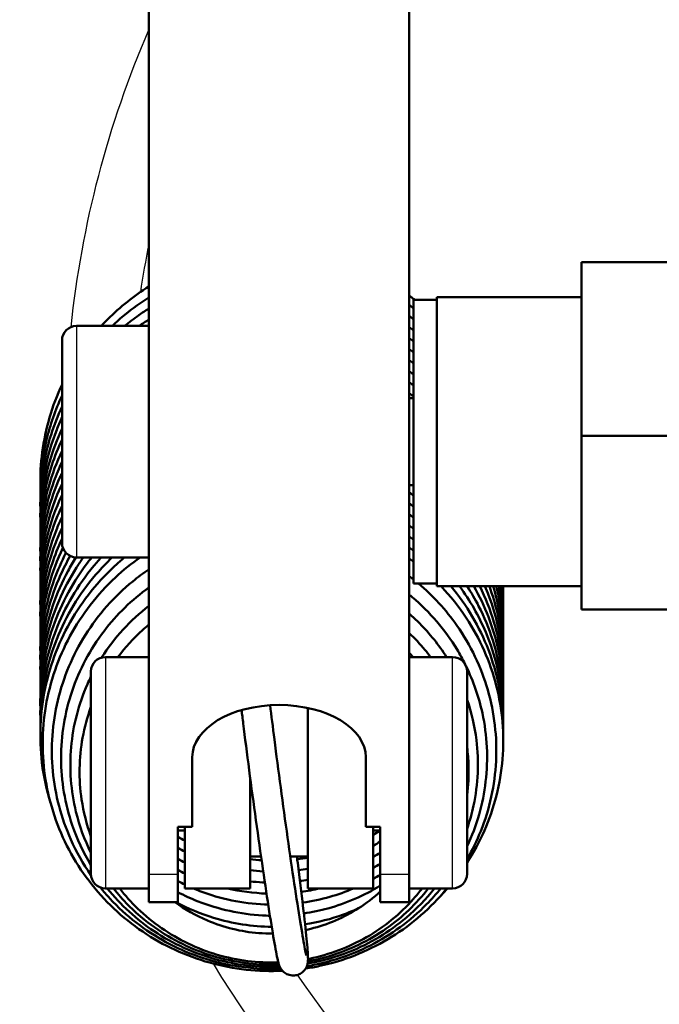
# Model space of a CAD drawing. Header units: millimetres. Extents: x 155 to 950, y -844 to 1327.
# Tile 48 of 56: x 252 to 274, y 1056 to 1090. Entities that reach past the tile are written whole.
import ezdxf

# ---------------------------------------------------------------- set-up
doc = ezdxf.new("R2010")
doc.units = ezdxf.units.MM
doc.header["$LTSCALE"] = 0.75
doc.layers.add('Visible', color=7, linetype='Continuous', lineweight=50)
doc.layers.add('Visible Narrow', color=7, linetype='Continuous', lineweight=25)

msp = doc.modelspace()

# ---------------------------------------------------------------- linework, layer by layer
at = {"layer": 'Visible', "extrusion": (-1.22465e-16, -1, 2.96658e-13)}
for p, q in [((256.113, 1094.001, 306.185), (256.113, 1060.592, 261.918)), ((265.113, 1060.592, 261.918), (265.113, 1094.001, 306.185)), ((271.063, 1081.739, 273.755), (279.063, 1081.739, 273.755)), ((266.063, 1080.439, 273.755), (265.263, 1080.439, 273.755)), ((271.063, 1080.539, 273.755), (266.063, 1080.539, 273.755)), ((253.613, 1079.539, 273.755), (256.113, 1079.539, 273.755)), ((265.113, 1077.039, 273.755), (265.263, 1077.039, 273.755)), ((271.063, 1075.739, 279.951), (279.063, 1075.739, 279.951)), ((265.113, 1074.039, 273.755), (265.263, 1074.039, 273.755)), ((253.613, 1071.539, 273.755), (256.113, 1071.539, 273.755)), ((266.063, 1070.639, 273.755), (265.263, 1070.639, 273.755)), ((271.063, 1070.539, 273.755), (266.063, 1070.539, 273.755)), ((279.063, 1069.739, 273.755), (271.063, 1069.739, 273.755)), ((256.113, 1068.093, 258.589), (254.613, 1068.093, 258.589)), ((265.113, 1068.093, 258.589), (266.613, 1068.093, 258.589)), ((257.613, 1064.628, 267.266), (257.613, 1062.219, 264.073)), ((263.613, 1062.219, 264.073), (263.613, 1064.628, 267.266)), ((257.113, 1062.219, 264.073), (257.113, 1060.592, 261.918)), ((257.613, 1062.219, 264.073), (257.113, 1062.219, 264.073)), ((257.363, 1062.093, 258.589), (257.113, 1062.093, 258.589)), ((264.113, 1062.219, 264.073), (263.613, 1062.219, 264.073)), ((264.113, 1062.093, 258.589), (263.863, 1062.093, 258.589)), ((264.113, 1060.592, 261.918), (264.113, 1062.219, 264.073)), ((259.992, 1061.193, 258.589), (259.613, 1061.193, 258.589)), ((261.613, 1061.193, 258.589), (261.002, 1061.193, 258.589)), ((256.113, 1060.093, 258.589), (254.613, 1060.093, 258.589)), ((259.613, 1060.093, 258.589), (257.363, 1060.093, 258.589)), ((263.863, 1060.093, 258.589), (261.613, 1060.093, 258.589)), ((265.113, 1060.093, 258.589), (266.613, 1060.093, 258.589)), ((257.113, 1059.623, 259.027), (256.113, 1059.623, 259.027)), ((265.113, 1059.623, 259.027), (264.113, 1059.623, 259.027))]:
    msp.add_line(p, q, dxfattribs=at)
at = {"layer": 'Visible', "extrusion": (-3.63302e-29, -2.96658e-13, -1)}
for centre, radius, start, end in [((-288.563, 1075.8, 748.545), 126, 300.39761, 79.72361), ((-253.613, 1079.039, -273.755), 0.5, 0, 90), ((-253.613, 1072.039, -273.755), 0.5, 270, 0), ((-254.613, 1067.593, -258.589), 0.5, 0, 90), ((-266.613, 1067.593, -258.589), 0.5, 90, 180), ((-254.613, 1060.593, -258.589), 0.5, 270, 0), ((-266.613, 1060.593, -258.589), 0.5, 180, 270)]:
    msp.add_arc(centre, radius, start, end, dxfattribs=at)
at = {"layer": 'Visible', "extrusion": (-1, 1.22465e-16, 0)}
for centre, radius, start, end in [((-1075.539, 273.755, -271.063), 6.2, 91.8486, 180), ((-1075.539, 273.755, -253.113), 3.5, 0, 180), ((-1075.939, 273.755, -271.063), 6.2, 0, 88.1514), ((-1064.093, 258.589, -254.113), 3.5, 0, 180), ((-1064.423, 259.027, -256.113), 4.8, 0, 37.0421), ((-1064.423, 259.027, -264.113), 4.8, 0, 37.0421)]:
    msp.add_arc(centre, radius, start, end, dxfattribs=at)
at = {"layer": 'Visible', "extrusion": (1, -1.22465e-16, 0)}
for centre, radius, start in [((1075.539, 273.755, 265.263), 4.9, 0), ((1075.539, 273.755, 266.063), 5, 0), ((1064.093, 258.589, 267.113), 3.5, 0), ((1064.093, 258.589, 261.613), 4, 55.9622), ((1064.093, 258.589, 259.613), 4, 92.1881), ((1064.093, 258.589, 257.363), 4, 117.945), ((1064.093, 258.589, 263.863), 4, 117.945), ((1064.423, 259.027, 257.113), 4.8, 142.9579), ((1064.423, 259.027, 265.113), 4.8, 142.9579)]:
    msp.add_arc(centre, radius, start, 180, dxfattribs=at)
at = {"layer": 'Visible', "extrusion": (-9.77505e-17, -0.798193, 0.602401)}
msp.add_arc((260.613, 854.663, -688.778), 3, 0, 180, dxfattribs=at)
at = {"layer": 'Visible'}
for points, knots in [([(254.472, 1079.539, 190.795), (254.545, 1079.618, 190.802), (254.62, 1079.696, 190.809), (255.121, 1080.198, 190.851), (255.6, 1080.579, 190.881), (256.113, 1080.902, 190.902)], [119.5105451, 119.5105451, 119.5105451, 119.5105451, 119.5428301, 119.5428301, 119.7238086, 119.7238086, 119.7238086, 119.7238086]), ([(254.848, 1079.539, 193.172), (254.994, 1079.678, 193.183), (255.145, 1079.811, 193.194), (255.558, 1080.149, 193.22), (255.829, 1080.343, 193.234), (256.113, 1080.521, 193.246)], [114.5554775, 114.5554775, 114.5554775, 114.5554775, 114.6158326, 114.6158326, 114.7155844, 114.7155844, 114.7155844, 114.7155844]), ([(265.113, 1080.586, 190.482), (265.142, 1080.565, 190.477), (265.17, 1080.544, 190.473), (265.235, 1080.495, 190.463), (265.271, 1080.467, 190.457), (265.307, 1080.439, 190.452)], [0.507785, 0.507785, 0.507785, 0.507785, 0.51859662, 0.51859662, 0.53235692, 0.53235692, 0.53235692, 0.53235692]), ([(255.278, 1079.539, 195.547), (255.436, 1079.669, 195.557), (255.6, 1079.794, 195.566), (255.88, 1079.991, 195.58), (255.995, 1080.067, 195.586), (256.113, 1080.141, 195.59)], [109.6051416, 109.6051416, 109.6051416, 109.6051416, 109.6665235, 109.6665235, 109.7080081, 109.7080081, 109.7080081, 109.7080081]), ([(252.366, 1073.958, 190.24), (252.356, 1074.367, 190.282), (252.378, 1074.777, 190.325), (252.536, 1075.982, 190.449), (252.769, 1076.778, 190.532), (253.113, 1077.513, 190.606)], [118.8993615, 118.8993615, 118.8993615, 118.8993615, 119.0219139, 119.0219139, 119.2659824, 119.2659824, 119.2659824, 119.2659824]), ([(252.366, 1073.579, 192.584), (252.35, 1074.257, 192.654), (252.422, 1074.941, 192.725), (252.702, 1076.122, 192.847), (252.883, 1076.638, 192.9), (253.113, 1077.131, 192.949)], [113.8912499, 113.8912499, 113.8912499, 113.8912499, 114.0948689, 114.0948689, 114.2574687, 114.2574687, 114.2574687, 114.2574687]), ([(252.365, 1073.193, 194.928), (252.365, 1073.2, 194.929), (252.365, 1073.207, 194.93), (252.346, 1074.077, 195.02), (252.472, 1074.954, 195.11), (252.837, 1076.109, 195.229), (252.965, 1076.434, 195.262), (253.113, 1076.75, 195.294)], [108.8829915, 108.8829915, 108.8829915, 108.8829915, 108.8850525, 108.8850525, 109.1455025, 109.1455025, 109.2499333, 109.2499333, 109.2499333, 109.2499333]), ([(252.366, 1072.81, 197.272), (252.361, 1073.012, 197.293), (252.363, 1073.214, 197.314), (252.419, 1074.277, 197.424), (252.609, 1075.144, 197.514), (252.986, 1076.089, 197.61), (253.047, 1076.23, 197.624), (253.113, 1076.37, 197.638)], [103.8750489, 103.8750489, 103.8750489, 103.8750489, 103.9357097, 103.9357097, 104.1961715, 104.1961715, 104.2424194, 104.2424194, 104.2424194, 104.2424194]), ([(252.366, 1072.432, 199.617), (252.357, 1072.828, 199.658), (252.376, 1073.224, 199.699), (252.528, 1074.431, 199.823), (252.763, 1075.242, 199.908), (253.113, 1075.989, 199.983)], [98.8677956, 98.8677956, 98.8677956, 98.8677956, 98.9863337, 98.9863337, 99.2346543, 99.2346543, 99.2346543, 99.2346543]), ([(252.366, 1072.055, 201.961), (252.352, 1072.643, 202.022), (252.404, 1073.234, 202.083), (252.643, 1074.425, 202.206), (252.844, 1075.033, 202.269), (253.113, 1075.607, 202.327)], [93.8605867, 93.8605867, 93.8605867, 93.8605867, 94.0368994, 94.0368994, 94.2268513, 94.2268513, 94.2268513, 94.2268513]), ([(252.365, 1071.673, 204.305), (252.347, 1072.452, 204.386), (252.446, 1073.242, 204.468), (252.772, 1074.413, 204.588), (252.926, 1074.827, 204.631), (253.113, 1075.226, 204.671)], [88.8527843, 88.8527843, 88.8527843, 88.8527843, 89.0874928, 89.0874928, 89.2192445, 89.2192445, 89.2192445, 89.2192445]), ([(252.366, 1071.287, 206.649), (252.363, 1071.397, 206.661), (252.362, 1071.508, 206.672), (252.379, 1072.481, 206.773), (252.539, 1073.353, 206.863), (252.915, 1074.396, 206.97), (253.008, 1074.623, 206.993), (253.113, 1074.845, 207.015)], [83.8444399, 83.8444399, 83.8444399, 83.8444399, 83.8776985, 83.8776985, 84.1381546, 84.1381546, 84.2117477, 84.2117477, 84.2117477, 84.2117477]), ([(252.366, 1070.907, 208.994), (252.358, 1071.212, 209.025), (252.368, 1071.517, 209.057), (252.474, 1072.679, 209.177), (252.698, 1073.537, 209.267), (253.07, 1074.373, 209.35), (253.091, 1074.419, 209.355), (253.113, 1074.466, 209.36)], [78.8369456, 78.8369456, 78.8369456, 78.8369456, 78.9283464, 78.9283464, 79.1888159, 79.1888159, 79.2041374, 79.2041374, 79.2041374, 79.2041374]), ([(252.366, 1070.53, 211.338), (252.354, 1071.028, 211.39), (252.389, 1071.527, 211.441), (252.588, 1072.726, 211.565), (252.806, 1073.428, 211.638), (253.113, 1074.084, 211.704)], [73.8297939, 73.8297939, 73.8297939, 73.8297939, 73.9789318, 73.9789318, 74.1962796, 74.1962796, 74.1962796, 74.1962796]), ([(252.366, 1070.151, 213.683), (252.35, 1070.84, 213.754), (252.424, 1071.536, 213.826), (252.71, 1072.717, 213.948), (252.888, 1073.221, 214), (253.113, 1073.702, 214.048)], [68.8223528, 68.8223528, 68.8223528, 68.8223528, 69.0295002, 69.0295002, 69.1885819, 69.1885819, 69.1885819, 69.1885819]), ([(252.365, 1069.764, 216.026), (252.365, 1069.783, 216.028), (252.365, 1069.802, 216.03), (252.349, 1070.684, 216.121), (252.479, 1071.561, 216.212), (252.846, 1072.702, 216.33), (252.97, 1073.016, 216.362), (253.113, 1073.321, 216.392)], [63.8140521, 63.8140521, 63.8140521, 63.8140521, 63.8196884, 63.8196884, 64.0801396, 64.0801396, 64.1810534, 64.1810534, 64.1810534, 64.1810534]), ([(252.366, 1069.382, 218.37), (252.36, 1069.596, 218.393), (252.364, 1069.81, 218.415), (252.424, 1070.884, 218.526), (252.618, 1071.75, 218.616), (252.995, 1072.682, 218.711), (253.052, 1072.813, 218.724), (253.113, 1072.942, 218.737)], [58.8061703, 58.8061703, 58.8061703, 58.8061703, 58.8703458, 58.8703458, 59.1308086, 59.1308086, 59.1735331, 59.1735331, 59.1735331, 59.1735331]), ([(252.366, 1069.005, 220.715), (252.356, 1069.412, 220.757), (252.377, 1069.82, 220.799), (252.535, 1071.026, 220.924), (252.768, 1071.824, 221.007), (253.113, 1072.561, 221.081)], [53.7989377, 53.7989377, 53.7989377, 53.7989377, 53.9209663, 53.9209663, 54.1657504, 54.1657504, 54.1657504, 54.1657504]), ([(252.366, 1068.627, 223.06), (252.352, 1069.226, 223.122), (252.406, 1069.829, 223.184), (252.651, 1071.019, 223.307), (252.849, 1071.615, 223.369), (253.113, 1072.179, 223.425)], [48.7917114, 48.7917114, 48.7917114, 48.7917114, 48.9715311, 48.9715311, 49.1579588, 49.1579588, 49.1579588, 49.1579588]), ([(252.365, 1068.244, 225.404), (252.347, 1069.036, 225.486), (252.449, 1069.838, 225.568), (252.787, 1071.031, 225.691), (252.948, 1071.456, 225.735), (253.144, 1071.864, 225.776)], [43.7838513, 43.7838513, 43.7838513, 43.7838513, 44.0221295, 44.0221295, 44.1576917, 44.1576917, 44.1576917, 44.1576917]), ([(252.366, 1067.479, 230.092), (252.358, 1067.796, 230.125), (252.369, 1068.112, 230.157), (252.481, 1069.285, 230.279), (252.709, 1070.142, 230.368), (253.164, 1071.154, 230.47), (253.276, 1071.373, 230.491), (253.397, 1071.587, 230.512)], [33.7680828, 33.7680828, 33.7680828, 33.7680828, 33.8629822, 33.8629822, 34.1234525, 34.1234525, 34.1971966, 34.1971966, 34.1971966, 34.1971966]), ([(252.366, 1067.858, 227.747), (252.363, 1067.981, 227.76), (252.362, 1068.103, 227.773), (252.384, 1069.088, 227.875), (252.548, 1069.96, 227.965), (252.959, 1071.086, 228.081), (253.095, 1071.395, 228.112), (253.249, 1071.695, 228.141)], [38.7755379, 38.7755379, 38.7755379, 38.7755379, 38.812337, 38.812337, 39.0727926, 39.0727926, 39.1737605, 39.1737605, 39.1737605, 39.1737605]), ([(252.716, 1063.048, 243.935), (252.577, 1063.5, 243.982), (252.477, 1063.965, 244.03), (252.317, 1065.289, 244.167), (252.355, 1066.175, 244.259), (252.711, 1067.865, 244.433), (253.033, 1068.692, 244.519), (253.915, 1070.181, 244.662), (254.487, 1070.862, 244.722), (255.188, 1071.465, 244.77), (255.232, 1071.502, 244.773), (255.276, 1071.539, 244.776)], [3.5040034, 3.5040034, 3.5040034, 3.5040034, 3.6457251, 3.6457251, 3.9061574, 3.9061574, 4.1666364, 4.1666364, 4.4271023, 4.4271023, 4.4443728, 4.4443728, 4.4443728, 4.4443728]), ([(252.366, 1066.722, 234.781), (252.35, 1067.423, 234.853), (252.427, 1068.131, 234.927), (252.801, 1069.649, 235.083), (253.152, 1070.464, 235.167), (253.693, 1071.31, 235.247), (253.771, 1071.425, 235.257), (253.852, 1071.539, 235.268)], [23.7534522, 23.7534522, 23.7534522, 23.7534522, 23.9641342, 23.9641342, 24.2246114, 24.2246114, 24.2664094, 24.2664094, 24.2664094, 24.2664094]), ([(252.365, 1066.336, 237.125), (252.365, 1066.367, 237.128), (252.364, 1066.397, 237.131), (252.353, 1067.291, 237.223), (252.486, 1068.168, 237.314), (253.022, 1069.811, 237.483), (253.432, 1070.599, 237.561), (254.013, 1071.375, 237.632), (254.077, 1071.458, 237.64), (254.142, 1071.539, 237.647)], [18.7451177, 18.7451177, 18.7451177, 18.7451177, 18.7543226, 18.7543226, 19.014775, 19.014775, 19.2752421, 19.2752421, 19.3065467, 19.3065467, 19.3065467, 19.3065467]), ([(252.366, 1067.102, 232.437), (252.354, 1067.611, 232.489), (252.391, 1068.122, 232.542), (252.621, 1069.473, 232.681), (252.91, 1070.311, 232.769), (253.408, 1071.23, 232.859), (253.499, 1071.386, 232.874), (253.596, 1071.539, 232.888)], [28.7609314, 28.7609314, 28.7609314, 28.7609314, 28.913564, 28.913564, 29.1740425, 29.1740425, 29.2282472, 29.2282472, 29.2282472, 29.2282472]), ([(252.366, 1065.577, 241.813), (252.356, 1065.996, 241.857), (252.379, 1066.415, 241.9), (252.55, 1067.683, 242.031), (252.811, 1068.531, 242.12), (253.581, 1070.08, 242.273), (254.101, 1070.8, 242.339), (254.758, 1071.454, 242.394), (254.802, 1071.497, 242.398), (254.846, 1071.539, 242.401)], [8.7300797, 8.7300797, 8.7300797, 8.7300797, 8.8555939, 8.8555939, 9.1160697, 9.1160697, 9.3765105, 9.3765105, 9.3947304, 9.3947304, 9.3947304, 9.3947304]), ([(252.366, 1065.954, 239.469), (252.36, 1066.18, 239.492), (252.364, 1066.405, 239.515), (252.43, 1067.491, 239.628), (252.628, 1068.355, 239.718), (253.283, 1069.955, 239.88), (253.749, 1070.712, 239.952), (254.367, 1071.424, 240.015), (254.419, 1071.482, 240.02), (254.471, 1071.539, 240.025)], [13.7372942, 13.7372942, 13.7372942, 13.7372942, 13.80498, 13.80498, 14.0654437, 14.0654437, 14.3259007, 14.3259007, 14.3491028, 14.3491028, 14.3491028, 14.3491028]), ([(260.732, 1057.246, 245.509), (260.313, 1057.226, 245.493), (259.892, 1057.238, 245.482), (258.631, 1057.378, 245.464), (257.79, 1057.612, 245.473), (256.244, 1058.326, 245.53), (255.521, 1058.816, 245.578), (254.284, 1059.984, 245.703), (253.755, 1060.677, 245.782), (252.958, 1062.179, 245.958), (252.68, 1063.006, 246.057), (252.408, 1064.684, 246.26), (252.411, 1065.557, 246.366), (252.696, 1067.235, 246.569), (252.98, 1068.061, 246.669), (253.792, 1069.565, 246.845), (254.33, 1070.261, 246.925), (255.225, 1071.095, 247.015), (255.512, 1071.327, 247.039), (255.813, 1071.539, 247.06)], [20.002915, 20.002915, 20.002915, 20.002915, 20.12816, 20.12816, 20.383448, 20.383448, 20.63916, 20.63916, 20.895141, 20.895141, 21.151807, 21.151807, 21.40877, 21.40877, 21.666017, 21.666017, 21.924159, 21.924159, 22.034088, 22.034088, 22.034088, 22.034088]), ([(254.114, 1060.557, 247.286), (253.844, 1060.945, 247.329), (253.609, 1061.358, 247.377), (253.084, 1062.53, 247.514), (252.871, 1063.339, 247.61), (252.719, 1064.964, 247.804), (252.778, 1065.8, 247.904), (253.158, 1067.391, 248.093), (253.485, 1068.166, 248.184), (254.36, 1069.556, 248.343), (254.919, 1070.188, 248.412), (255.736, 1070.854, 248.48), (255.921, 1070.991, 248.494), (256.113, 1071.121, 248.506)], [15.964396, 15.964396, 15.964396, 15.964396, 16.105869, 16.105869, 16.351978, 16.351978, 16.598786, 16.598786, 16.845998, 16.845998, 17.093631, 17.093631, 17.162705, 17.162705, 17.162705, 17.162705]), ([(265.427, 1070.639, 248.117), (265.931, 1070.213, 248.032), (266.383, 1069.721, 247.936), (267.233, 1068.508, 247.705), (267.598, 1067.745, 247.563), (268.056, 1066.161, 247.27), (268.154, 1065.32, 247.116), (268.072, 1063.672, 246.814), (267.891, 1062.844, 246.662), (267.451, 1061.745, 246.458), (267.293, 1061.42, 246.397), (267.113, 1061.108, 246.339)], [18.161994, 18.161994, 18.161994, 18.161994, 18.360721, 18.360721, 18.611608, 18.611608, 18.863064, 18.863064, 19.11477, 19.11477, 19.223636, 19.223636, 19.223636, 19.223636]), ([(254.113, 1060.902, 248.841), (253.85, 1061.338, 248.889), (253.633, 1061.802, 248.943), (253.216, 1063.019, 249.084), (253.083, 1063.81, 249.177), (253.079, 1065.374, 249.361), (253.209, 1066.167, 249.454), (253.71, 1067.654, 249.627), (254.089, 1068.366, 249.708), (255.002, 1069.563, 249.839), (255.528, 1070.074, 249.893), (256.113, 1070.495, 249.933)], [11.376958, 11.376958, 11.376958, 11.376958, 11.529387, 11.529387, 11.765319, 11.765319, 12.00174, 12.00174, 12.238875, 12.238875, 12.454814, 12.454814, 12.454814, 12.454814]), ([(265.113, 1070.247, 249.577), (265.147, 1070.219, 249.571), (265.181, 1070.191, 249.565), (265.824, 1069.652, 249.456), (266.353, 1069.033, 249.336), (266.863, 1068.191, 249.176), (266.956, 1068.022, 249.144), (267.042, 1067.849, 249.111)], [13.419886, 13.419886, 13.419886, 13.419886, 13.4332425, 13.4332425, 13.6737663, 13.6737663, 13.7323481, 13.7323481, 13.7323481, 13.7323481]), ([(266.213, 1070.539, 246.449), (266.536, 1070.2, 246.375), (266.829, 1069.833, 246.296), (267.555, 1068.732, 246.064), (267.91, 1067.931, 245.9), (268.332, 1066.282, 245.568), (268.406, 1065.413, 245.393), (268.267, 1063.719, 245.052), (268.052, 1062.872, 244.882), (267.542, 1061.712, 244.645), (267.341, 1061.342, 244.568), (267.113, 1060.99, 244.494)], [0.639976, 0.639976, 0.639976, 0.639976, 0.781299, 0.781299, 1.041619, 1.041619, 1.301667, 1.301667, 1.561629, 1.561629, 1.688656, 1.688656, 1.688656, 1.688656]), ([(266.554, 1070.539, 244.022), (266.621, 1070.459, 244.005), (266.686, 1070.378, 243.987), (267.272, 1069.618, 243.825), (267.685, 1068.845, 243.664), (268.23, 1067.231, 243.338), (268.368, 1066.369, 243.165), (268.362, 1065.471, 242.984), (268.361, 1065.424, 242.974), (268.36, 1065.376, 242.965)], [5.6990964, 5.6990964, 5.6990964, 5.6990964, 5.7306568, 5.7306568, 5.9910115, 5.9910115, 6.2511239, 6.2511239, 6.2657082, 6.2657082, 6.2657082, 6.2657082]), ([(266.853, 1070.539, 241.596), (267.214, 1070.047, 241.491), (267.519, 1069.513, 241.38), (268.086, 1068.171, 241.105), (268.288, 1067.321, 240.936), (268.361, 1066.241, 240.718), (268.365, 1066.007, 240.671), (268.36, 1065.774, 240.624)], [10.7558275, 10.7558275, 10.7558275, 10.7558275, 10.9404235, 10.9404235, 11.2006028, 11.2006028, 11.2716658, 11.2716658, 11.2716658, 11.2716658]), ([(267.116, 1070.539, 239.171), (267.26, 1070.318, 239.124), (267.392, 1070.09, 239.077), (267.9, 1069.098, 238.872), (268.165, 1068.265, 238.705), (268.345, 1067.006, 238.451), (268.369, 1066.582, 238.366), (268.359, 1066.159, 238.281)], [15.8100927, 15.8100927, 15.8100927, 15.8100927, 15.8898796, 15.8898796, 16.1501208, 16.1501208, 16.2787625, 16.2787625, 16.2787625, 16.2787625]), ([(267.348, 1070.539, 236.747), (267.733, 1069.863, 236.606), (268.018, 1069.123, 236.457), (268.315, 1067.766, 236.183), (268.374, 1067.144, 236.058), (268.359, 1066.526, 235.933)], [20.8630531, 20.8630531, 20.8630531, 20.8630531, 21.0995971, 21.0995971, 21.2877677, 21.2877677, 21.2877677, 21.2877677]), ([(267.551, 1070.539, 234.324), (267.749, 1070.141, 234.242), (267.913, 1069.726, 234.157), (268.272, 1068.528, 233.916), (268.381, 1067.706, 233.75), (268.36, 1066.896, 233.587)], [25.9143084, 25.9143084, 25.9143084, 25.9143084, 26.0490021, 26.0490021, 26.2965296, 26.2965296, 26.2965296, 26.2965296]), ([(267.729, 1070.539, 231.901), (267.773, 1070.436, 231.88), (267.815, 1070.333, 231.859), (268.159, 1069.433, 231.676), (268.331, 1068.577, 231.505), (268.363, 1067.581, 231.304), (268.363, 1067.435, 231.275), (268.36, 1067.289, 231.245)], [30.9644311, 30.9644311, 30.9644311, 30.9644311, 30.9983961, 30.9983961, 31.2585443, 31.2585443, 31.3031472, 31.3031472, 31.3031472, 31.3031472]), ([(267.881, 1070.539, 229.479), (268.103, 1069.939, 229.357), (268.251, 1069.31, 229.231), (268.354, 1068.35, 229.038), (268.367, 1068.017, 228.971), (268.36, 1067.684, 228.904)], [36.0138722, 36.0138722, 36.0138722, 36.0138722, 36.2080512, 36.2080512, 36.3093162, 36.3093162, 36.3093162, 36.3093162]), ([(268.011, 1070.539, 227.058), (268.105, 1070.239, 226.997), (268.18, 1069.934, 226.936), (268.331, 1069.112, 226.771), (268.372, 1068.583, 226.664), (268.359, 1068.057, 226.558)], [41.0621347, 41.0621347, 41.0621347, 41.0621347, 41.1575571, 41.1575571, 41.3176369, 41.3176369, 41.3176369, 41.3176369]), ([(268.207, 1070.539, 222.216), (268.311, 1070.026, 222.112), (268.364, 1069.501, 222.007), (268.362, 1068.923, 221.89), (268.361, 1068.864, 221.879), (268.36, 1068.805, 221.867)], [51.157416, 51.157416, 51.157416, 51.157416, 51.3164988, 51.3164988, 51.334527, 51.334527, 51.334527, 51.334527]), ([(268.275, 1070.539, 219.795), (268.305, 1070.338, 219.754), (268.328, 1070.136, 219.714), (268.36, 1069.692, 219.624), (268.366, 1069.448, 219.575), (268.36, 1069.203, 219.526)], [56.2041696, 56.2041696, 56.2041696, 56.2041696, 56.2659804, 56.2659804, 56.3404565, 56.3404565, 56.3404565, 56.3404565]), ([(254.482, 1068.076, 251.174), (254.702, 1068.42, 251.211), (254.951, 1068.746, 251.246), (255.495, 1069.34, 251.308), (255.794, 1069.613, 251.335), (256.113, 1069.86, 251.359)], [7.7033651, 7.7033651, 7.7033651, 7.7033651, 7.8255371, 7.8255371, 7.9458864, 7.9458864, 7.9458864, 7.9458864]), ([(265.113, 1069.593, 250.983), (265.238, 1069.484, 250.961), (265.359, 1069.37, 250.938), (265.823, 1068.902, 250.844), (266.135, 1068.511, 250.768), (266.402, 1068.093, 250.688)], [8.9190284, 8.9190284, 8.9190284, 8.9190284, 8.9690447, 8.9690447, 9.11885, 9.11885, 9.11885, 9.11885]), ([(255.047, 1068.093, 252.672), (255.298, 1068.428, 252.707), (255.582, 1068.74, 252.739), (255.962, 1069.086, 252.772), (256.037, 1069.151, 252.778), (256.113, 1069.214, 252.784)], [3.4808575, 3.4808575, 3.4808575, 3.4808575, 3.6061028, 3.6061028, 3.635702, 3.635702, 3.635702, 3.635702]), ([(265.113, 1068.924, 252.386), (265.306, 1068.74, 252.348), (265.488, 1068.545, 252.309), (265.723, 1068.26, 252.253), (265.788, 1068.177, 252.237), (265.851, 1068.093, 252.221)], [4.6185903, 4.6185903, 4.6185903, 4.6185903, 4.6988366, 4.6988366, 4.7307184, 4.7307184, 4.7307184, 4.7307184]), ([(267.077, 1067.778, 249.098), (267.329, 1067.26, 249.001), (267.519, 1066.711, 248.899), (267.808, 1065.381, 248.652), (267.846, 1064.571, 248.504), (267.663, 1063.018, 248.217), (267.444, 1062.254, 248.076), (267.113, 1061.551, 247.944)], [13.7403142, 13.7403142, 13.7403142, 13.7403142, 13.9144231, 13.9144231, 14.1553517, 14.1553517, 14.3914858, 14.3914858, 14.3914858, 14.3914858]), ([(254.113, 1061.323, 250.403), (253.889, 1061.776, 250.453), (253.715, 1062.254, 250.508), (253.418, 1063.468, 250.647), (253.361, 1064.233, 250.736), (253.494, 1065.724, 250.908), (253.686, 1066.469, 250.994), (254.028, 1067.243, 251.081), (254.069, 1067.332, 251.091), (254.113, 1067.42, 251.101)], [6.9953712, 6.9953712, 6.9953712, 6.9953712, 7.1466694, 7.1466694, 7.3725649, 7.3725649, 7.5986603, 7.5986603, 7.6280573, 7.6280573, 7.6280573, 7.6280573]), ([(267.113, 1066.619, 250.409), (267.268, 1066.165, 250.324), (267.376, 1065.695, 250.237), (267.526, 1064.473, 250.01), (267.491, 1063.698, 249.867), (267.277, 1062.688, 249.679), (267.203, 1062.421, 249.629), (267.113, 1062.158, 249.58)], [9.2846431, 9.2846431, 9.2846431, 9.2846431, 9.429732, 9.429732, 9.660371, 9.660371, 9.7444046, 9.7444046, 9.7444046, 9.7444046]), ([(254.113, 1061.893, 251.98), (253.963, 1062.306, 252.026), (253.854, 1062.735, 252.074), (253.685, 1063.872, 252.203), (253.698, 1064.604, 252.286), (253.891, 1065.665, 252.406), (253.987, 1066.021, 252.446), (254.113, 1066.368, 252.484)], [2.8264777, 2.8264777, 2.8264777, 2.8264777, 2.9583016, 2.9583016, 3.1734774, 3.1734774, 3.2838589, 3.2838589, 3.2838589, 3.2838589]), ([(259.319, 1066.259, 263.097), (259.337, 1066.111, 263.211), (259.356, 1065.957, 263.317), (259.436, 1065.301, 263.724), (259.506, 1064.754, 263.951), (259.655, 1063.618, 264.221), (259.734, 1063.03, 264.263), (259.895, 1061.87, 264.159), (259.976, 1061.299, 264.012), (260.132, 1060.232, 263.545), (260.207, 1059.735, 263.224), (260.343, 1058.865, 262.439), (260.404, 1058.493, 261.975), (260.508, 1057.902, 260.94), (260.548, 1057.694, 260.367), (260.595, 1057.513, 259.614), (260.603, 1057.48, 259.452), (260.626, 1057.419, 259.234), (260.633, 1057.401, 259.178), (260.651, 1057.363, 259.085), (260.66, 1057.345, 259.048), (260.691, 1057.296, 258.974), (260.711, 1057.265, 258.936), (260.784, 1057.195, 258.875), (260.823, 1057.162, 258.851), (260.934, 1057.109, 258.809), (260.996, 1057.089, 258.791), (261.123, 1057.08, 258.759), (261.182, 1057.085, 258.745), (261.29, 1057.114, 258.718), (261.338, 1057.137, 258.705), (261.422, 1057.191, 258.676), (261.456, 1057.223, 258.66), (261.513, 1057.288, 258.624), (261.533, 1057.32, 258.603), (261.565, 1057.38, 258.558), (261.575, 1057.405, 258.533), (261.592, 1057.454, 258.475), (261.596, 1057.474, 258.442), (261.606, 1057.522, 258.351), (261.609, 1057.542, 258.292), (261.616, 1057.618, 258.05), (261.615, 1057.655, 257.867), (261.61, 1057.847, 257.106), (261.593, 1058.055, 256.545), (261.535, 1058.654, 255.509), (261.493, 1059.039, 255.035), (261.389, 1059.931, 254.246), (261.327, 1060.433, 253.928), (261.249, 1061.046, 253.667), (261.24, 1061.119, 253.637), (261.23, 1061.193, 253.61)], [5.627973, 5.627973, 5.627973, 5.627973, 5.73019, 5.73019, 6.051516, 6.051516, 6.372247, 6.372247, 6.6929, 6.6929, 7.013862, 7.013862, 7.336107, 7.336107, 7.665542, 7.665542, 7.754995, 7.754995, 7.785635, 7.785635, 7.805869, 7.805869, 7.82634, 7.82634, 7.839523, 7.839523, 7.849339, 7.849339, 7.85687, 7.85687, 7.864217, 7.864217, 7.872846, 7.872846, 7.883955, 7.883955, 7.89763, 7.89763, 7.915697, 7.915697, 7.94769, 7.94769, 8.048756, 8.048756, 8.371835, 8.371835, 8.701271, 8.701271, 9.023462, 9.023462, 9.066894, 9.066894, 9.066894, 9.066894]), ([(260.307, 1066.426, 263.059), (260.349, 1066.065, 263.345), (260.398, 1065.668, 263.586), (260.519, 1064.719, 264.006), (260.593, 1064.153, 264.154), (260.747, 1063.003, 264.263), (260.828, 1062.42, 264.224), (260.987, 1061.295, 263.963), (261.066, 1060.754, 263.741), (261.213, 1059.77, 263.137), (261.282, 1059.327, 262.755), (261.403, 1058.588, 261.872), (261.454, 1058.289, 261.373), (261.513, 1057.981, 260.584), (261.53, 1057.902, 260.323), (261.552, 1057.804, 259.85), (261.56, 1057.775, 259.64), (261.56, 1057.775, 259.428)], [5.616622, 5.616622, 5.616622, 5.616622, 5.870316, 5.870316, 6.189349, 6.189349, 6.508695, 6.508695, 6.827969, 6.827969, 7.146673, 7.146673, 7.463025, 7.463025, 7.61298, 7.61298, 7.729528, 7.729528, 7.729528, 7.729528]), ([(267.113, 1064.979, 251.63), (267.14, 1064.767, 251.59), (267.157, 1064.554, 251.551), (267.173, 1064.001, 251.448), (267.156, 1063.658, 251.384), (267.113, 1063.318, 251.321)], [5.073877, 5.073877, 5.073877, 5.073877, 5.1387689, 5.1387689, 5.2426065, 5.2426065, 5.2426065, 5.2426065]), ([(259.613, 1060.339, 231.807), (259.756, 1060.322, 231.812), (259.9, 1060.31, 231.817), (260.07, 1060.301, 231.825), (260.096, 1060.3, 231.826), (260.123, 1060.299, 231.827)], [81.10050168, 81.10050168, 81.10050168, 81.10050168, 81.1436261, 81.1436261, 81.15163131, 81.15163131, 81.15163131, 81.15163131]), ([(260.677, 1057.318, 247.039), (260.12, 1057.294, 247.018), (259.559, 1057.331, 247.005), (258.209, 1057.572, 246.998), (257.419, 1057.849, 247.013), (255.985, 1058.631, 247.08), (255.323, 1059.146, 247.131), (254.655, 1059.867, 247.209), (254.545, 1059.994, 247.223), (254.439, 1060.124, 247.237)], [15.2032262, 15.2032262, 15.2032262, 15.2032262, 15.3696288, 15.3696288, 15.6144056, 15.6144056, 15.8599811, 15.8599811, 15.9102877, 15.9102877, 15.9102877, 15.9102877]), ([(260.638, 1057.39, 248.57), (259.898, 1057.361, 248.541), (259.145, 1057.447, 248.528), (257.677, 1057.847, 248.538), (256.947, 1058.179, 248.562), (255.689, 1059.019, 248.638), (255.137, 1059.524, 248.69), (254.678, 1060.093, 248.751)], [10.6018346, 10.6018346, 10.6018346, 10.6018346, 10.8238127, 10.8238127, 11.0584259, 11.0584259, 11.2781351, 11.2781351, 11.2781351, 11.2781351]), ([(260.61, 1057.464, 250.101), (260.445, 1057.457, 250.094), (260.281, 1057.457, 250.088), (259.371, 1057.487, 250.061), (258.619, 1057.636, 250.057), (257.218, 1058.157, 250.083), (256.55, 1058.536, 250.114), (255.573, 1059.326, 250.189), (255.21, 1059.693, 250.226), (254.892, 1060.093, 250.268)], [6.1985703, 6.1985703, 6.1985703, 6.1985703, 6.2477591, 6.2477591, 6.4717711, 6.4717711, 6.6963827, 6.6963827, 6.8493477, 6.8493477, 6.8493477, 6.8493477]), ([(260.588, 1057.538, 251.632), (260.233, 1057.526, 251.617), (259.877, 1057.541, 251.607), (258.819, 1057.673, 251.587), (258.117, 1057.879, 251.591), (256.834, 1058.495, 251.632), (256.235, 1058.91, 251.668), (255.504, 1059.617, 251.737), (255.297, 1059.848, 251.76), (255.107, 1060.093, 251.785)], [1.9942689, 1.9942689, 1.9942689, 1.9942689, 2.1002494, 2.1002494, 2.3141235, 2.3141235, 2.5273395, 2.5273395, 2.6199996, 2.6199996, 2.6199996, 2.6199996]), ([(257.654, 1060.093, 236.473), (257.729, 1060.061, 236.472), (257.805, 1060.03, 236.471), (258.591, 1059.729, 236.466), (259.354, 1059.571, 236.481), (260.155, 1059.536, 236.517), (260.197, 1059.534, 236.519), (260.239, 1059.533, 236.521)], [89.6735069, 89.6735069, 89.6735069, 89.6735069, 89.6979989, 89.6979989, 89.9259563, 89.9259563, 89.9385895, 89.9385895, 89.9385895, 89.9385895]), ([(261.427, 1059.603, 236.598), (261.746, 1059.648, 236.624), (262.062, 1059.715, 236.653), (262.647, 1059.883, 236.716), (262.921, 1059.98, 236.749), (263.187, 1060.093, 236.785)], [90.0573664, 90.0573664, 90.0573664, 90.0573664, 90.153916, 90.153916, 90.24085, 90.24085, 90.24085, 90.24085]), ([(261.47, 1059.228, 238.946), (261.752, 1059.27, 238.969), (262.031, 1059.329, 238.995), (262.938, 1059.578, 239.091), (263.553, 1059.846, 239.174), (264.113, 1060.19, 239.27)], [94.4499802, 94.4499802, 94.4499802, 94.4499802, 94.5352111, 94.5352111, 94.7337359, 94.7337359, 94.7337359, 94.7337359]), ([(266.413, 1060.093, 246.146), (266.374, 1060.044, 246.136), (266.333, 1059.996, 246.127), (265.749, 1059.315, 245.995), (265.091, 1058.763, 245.885), (263.646, 1057.906, 245.702), (262.84, 1057.59, 245.628), (261.857, 1057.379, 245.564), (261.696, 1057.35, 245.555), (261.535, 1057.325, 245.546)], [19.3478804, 19.3478804, 19.3478804, 19.3478804, 19.366935, 19.366935, 19.6200639, 19.6200639, 19.8738125, 19.8738125, 19.9225924, 19.9225924, 19.9225924, 19.9225924]), ([(266.2, 1060.093, 247.667), (266.047, 1059.903, 247.63), (265.885, 1059.72, 247.594), (265.153, 1058.975, 247.447), (264.488, 1058.489, 247.347), (263.086, 1057.778, 247.188), (262.337, 1057.534, 247.126), (261.576, 1057.41, 247.082)], [14.5653379, 14.5653379, 14.5653379, 14.5653379, 14.6390021, 14.6390021, 14.8816655, 14.8816655, 15.1129637, 15.1129637, 15.1129637, 15.1129637]), ([(265.986, 1060.093, 249.188), (265.696, 1059.727, 249.117), (265.37, 1059.389, 249.049), (264.43, 1058.591, 248.887), (263.752, 1058.184, 248.799), (262.575, 1057.715, 248.685), (262.092, 1057.579, 248.648), (261.6, 1057.493, 248.618)], [9.9830041, 9.9830041, 9.9830041, 9.9830041, 10.1236638, 10.1236638, 10.3561753, 10.3561753, 10.5051761, 10.5051761, 10.5051761, 10.5051761]), ([(265.772, 1060.093, 250.709), (265.362, 1059.566, 250.606), (264.868, 1059.094, 250.511), (263.718, 1058.286, 250.339), (263.036, 1057.956, 250.263), (262.093, 1057.676, 250.186), (261.853, 1057.619, 250.168), (261.612, 1057.574, 250.153)], [5.599854, 5.599854, 5.599854, 5.599854, 5.802097, 5.802097, 6.024673, 6.024673, 6.0981839, 6.0981839, 6.0981839, 6.0981839]), ([(265.555, 1060.093, 252.23), (265.461, 1059.969, 252.206), (265.362, 1059.849, 252.182), (264.798, 1059.209, 252.054), (264.241, 1058.754, 251.959), (263.025, 1058.058, 251.803), (262.352, 1057.803, 251.738), (261.647, 1057.661, 251.69), (261.631, 1057.657, 251.689), (261.614, 1057.654, 251.688)], [1.4161111, 1.4161111, 1.4161111, 1.4161111, 1.4631702, 1.4631702, 1.6749628, 1.6749628, 1.8862101, 1.8862101, 1.8912336, 1.8912336, 1.8912336, 1.8912336]), ([(266.434, 1060.093, 244.302), (266.392, 1060.045, 244.292), (266.35, 1059.998, 244.281), (266.251, 1059.891, 244.258), (266.195, 1059.832, 244.245), (266.138, 1059.774, 244.232)], [1.80227998, 1.80227998, 1.80227998, 1.80227998, 1.82159659, 1.82159659, 1.84637811, 1.84637811, 1.84637811, 1.84637811]), ([(257.113, 1059.969, 238.829), (257.342, 1059.848, 238.822), (257.577, 1059.74, 238.818), (258.523, 1059.367, 238.809), (259.285, 1059.201, 238.823), (260.128, 1059.155, 238.86), (260.213, 1059.152, 238.864), (260.299, 1059.151, 238.869)], [94.0020897, 94.0020897, 94.0020897, 94.0020897, 94.0792936, 94.0792936, 94.3072502, 94.3072502, 94.332824, 94.332824, 94.332824, 94.332824]), ([(261.533, 1058.658, 251.697), (261.593, 1058.671, 251.702), (261.652, 1058.685, 251.707), (262.292, 1058.845, 251.764), (262.856, 1059.087, 251.833), (263.625, 1059.578, 251.96), (263.879, 1059.774, 252.009), (264.113, 1059.989, 252.061)], [17.836667, 17.836667, 17.836667, 17.836667, 17.8549834, 17.8549834, 18.0354233, 18.0354233, 18.1314685, 18.1314685, 18.1314685, 18.1314685]), ([(257.013, 1059.623, 251.661), (257.362, 1059.369, 251.635), (257.741, 1059.153, 251.615), (258.697, 1058.745, 251.588), (259.306, 1058.597, 251.589), (260.075, 1058.538, 251.612), (260.237, 1058.532, 251.618), (260.399, 1058.534, 251.625)], [17.3624047, 17.3624047, 17.3624047, 17.3624047, 17.4913079, 17.4913079, 17.674392, 17.674392, 17.7227683, 17.7227683, 17.7227683, 17.7227683]), ([(257.047, 1059.623, 241.175), (257.463, 1059.399, 241.162), (257.903, 1059.215, 241.156), (259, 1058.88, 241.162), (259.683, 1058.776, 241.181), (260.36, 1058.769, 241.216)], [98.3831647, 98.3831647, 98.3831647, 98.3831647, 98.5242682, 98.5242682, 98.7271458, 98.7271458, 98.7271458, 98.7271458]), ([(261.512, 1058.853, 241.293), (261.966, 1058.924, 241.331), (262.414, 1059.039, 241.377), (263.013, 1059.257, 241.45), (263.183, 1059.327, 241.473), (263.351, 1059.403, 241.496)], [98.8426859, 98.8426859, 98.8426859, 98.8426859, 98.9801626, 98.9801626, 99.0354589, 99.0354589, 99.0354589, 99.0354589])]:
    msp.add_open_spline(points, degree=3, knots=knots, dxfattribs=at)
for points in [[(265.113, 1080.258, 192.747), (265.163, 1080.222, 192.739), (265.213, 1080.185, 192.73), (265.263, 1080.147, 192.721)], [(255.779, 1079.539, 197.92), (255.889, 1079.615, 197.925), (256, 1079.689, 197.93), (256.113, 1079.76, 197.935)], [(265.113, 1079.877, 195.092), (265.163, 1079.841, 195.083), (265.213, 1079.804, 195.075), (265.263, 1079.766, 195.066)], [(265.113, 1079.495, 197.436), (265.163, 1079.459, 197.427), (265.213, 1079.422, 197.419), (265.263, 1079.385, 197.41)], [(265.113, 1079.115, 199.78), (265.163, 1079.078, 199.771), (265.213, 1079.041, 199.763), (265.263, 1079.004, 199.754)], [(265.113, 1078.734, 202.124), (265.163, 1078.698, 202.116), (265.213, 1078.661, 202.107), (265.263, 1078.623, 202.098)], [(265.113, 1078.354, 204.469), (265.163, 1078.317, 204.46), (265.213, 1078.28, 204.452), (265.263, 1078.243, 204.443)], [(265.113, 1077.972, 206.813), (265.163, 1077.936, 206.805), (265.213, 1077.899, 206.796), (265.263, 1077.862, 206.787)], [(265.113, 1077.591, 209.157), (265.163, 1077.555, 209.148), (265.213, 1077.518, 209.14), (265.263, 1077.48, 209.131)], [(265.113, 1077.21, 211.501), (265.163, 1077.174, 211.493), (265.213, 1077.137, 211.484), (265.263, 1077.1, 211.475)], [(265.113, 1073.782, 232.599), (265.163, 1073.746, 232.591), (265.213, 1073.709, 232.582), (265.263, 1073.671, 232.574)], [(265.113, 1073.402, 234.944), (265.163, 1073.366, 234.935), (265.213, 1073.329, 234.927), (265.263, 1073.291, 234.918)], [(265.113, 1073.021, 237.288), (265.163, 1072.984, 237.28), (265.213, 1072.947, 237.271), (265.263, 1072.91, 237.263)], [(265.113, 1072.639, 239.632), (265.163, 1072.603, 239.624), (265.213, 1072.566, 239.615), (265.263, 1072.529, 239.607)], [(265.113, 1072.258, 241.976), (265.163, 1072.222, 241.968), (265.213, 1072.185, 241.959), (265.263, 1072.148, 241.951)], [(265.113, 1071.878, 244.321), (265.163, 1071.842, 244.312), (265.213, 1071.805, 244.304), (265.263, 1071.767, 244.295)], [(265.113, 1071.497, 246.665), (265.163, 1071.461, 246.657), (265.213, 1071.424, 246.648), (265.263, 1071.387, 246.64)], [(265.113, 1070.889, 248.168), (265.163, 1070.851, 248.16), (265.213, 1070.812, 248.152), (265.263, 1070.773, 248.144)], [(268.12, 1070.539, 224.637), (268.296, 1069.852, 224.499), (268.377, 1069.133, 224.354), (268.359, 1068.423, 224.211)], [(268.323, 1070.539, 217.374), (268.355, 1070.223, 217.31), (268.367, 1069.905, 217.246), (268.359, 1069.587, 217.182)], [(268.352, 1070.539, 214.953), (268.362, 1070.343, 214.914), (268.364, 1070.148, 214.874), (268.359, 1069.953, 214.835)], [(268.362, 1070.539, 212.532), (268.362, 1070.467, 212.518), (268.361, 1070.396, 212.503), (268.36, 1070.325, 212.489)], [(265.113, 1068.234, 253.784), (265.157, 1068.188, 253.775), (265.2, 1068.141, 253.765), (265.243, 1068.093, 253.756)], [(263.863, 1061.948, 227.507), (263.946, 1061.995, 227.52), (264.028, 1062.043, 227.534), (264.109, 1062.093, 227.548)], [(257.113, 1061.874, 227.108), (257.195, 1061.83, 227.105), (257.279, 1061.788, 227.103), (257.363, 1061.748, 227.101)], [(263.863, 1061.567, 229.852), (263.947, 1061.614, 229.865), (264.031, 1061.663, 229.879), (264.113, 1061.714, 229.893)], [(257.113, 1061.493, 229.452), (257.195, 1061.449, 229.45), (257.279, 1061.407, 229.447), (257.363, 1061.367, 229.446)], [(257.113, 1061.112, 231.796), (257.195, 1061.068, 231.794), (257.279, 1061.026, 231.792), (257.363, 1060.986, 231.79)], [(259.613, 1061.101, 227.118), (259.745, 1061.086, 227.123), (259.878, 1061.075, 227.128), (260.01, 1061.067, 227.134)], [(261.242, 1061.102, 227.206), (261.366, 1061.117, 227.216), (261.49, 1061.134, 227.226), (261.613, 1061.155, 227.236)], [(263.863, 1061.186, 232.196), (263.947, 1061.233, 232.209), (264.031, 1061.282, 232.223), (264.113, 1061.333, 232.237)], [(257.113, 1060.731, 234.14), (257.195, 1060.688, 234.138), (257.279, 1060.646, 234.136), (257.363, 1060.606, 234.134)], [(259.613, 1060.72, 229.463), (259.764, 1060.703, 229.468), (259.915, 1060.69, 229.474), (260.066, 1060.682, 229.481)], [(261.29, 1060.727, 229.554), (261.398, 1060.74, 229.563), (261.505, 1060.756, 229.571), (261.613, 1060.774, 229.581)], [(263.863, 1060.806, 234.54), (263.947, 1060.853, 234.553), (264.03, 1060.902, 234.567), (264.113, 1060.952, 234.581)], [(257.113, 1060.35, 236.485), (257.195, 1060.306, 236.482), (257.279, 1060.265, 236.48), (257.363, 1060.224, 236.478)], [(261.336, 1060.352, 231.902), (261.429, 1060.364, 231.91), (261.521, 1060.378, 231.917), (261.613, 1060.393, 231.925)], [(263.863, 1060.424, 236.884), (263.947, 1060.472, 236.898), (264.031, 1060.52, 236.912), (264.113, 1060.571, 236.926)], [(258.83, 1060.093, 234.131), (259.272, 1059.991, 234.138), (259.727, 1059.932, 234.152), (260.18, 1059.916, 234.174)], [(261.382, 1059.977, 234.25), (261.595, 1060.006, 234.267), (261.806, 1060.045, 234.286), (262.015, 1060.093, 234.306)]]:
    msp.add_open_spline(points, degree=3, dxfattribs=at)
at = {"layer": 'Visible Narrow', "extrusion": (-1.22465e-16, -1, 2.96658e-13)}
for p, q in [((256.113, 1060.592, 261.918), (257.113, 1060.592, 261.918)), ((264.113, 1060.592, 261.918), (265.113, 1060.592, 261.918))]:
    msp.add_line(p, q, dxfattribs=at)
at = {"layer": 'Visible Narrow'}
for centre, radius, start, end in [((288.563, 1075.8, -745.545), 123, 100.68473, 239.44705), ((288.563, 1075.8, -744.557), 33.107, 168.5694, 171.4696), ((288.563, 1075.8, -744.557), 33.107, 214.3879, 242.7136)]:
    msp.add_arc(centre, radius, start, end, dxfattribs=at)
at = {"layer": 'Visible Narrow', "extrusion": (-3.63302e-29, -2.96658e-13, -1)}
for start, end in [(6.0146, 23.3033), (299.6295, 328.7967)]:
    msp.add_arc((-288.563, 1075.8, 745.545), 35.332, start, end, dxfattribs=at)
at = {"layer": 'Visible Narrow', "extrusion": (1, -1.22465e-16, 0)}
for centre in [(1075.539, 273.755, 253.613), (1064.093, 258.589, 254.613)]:
    msp.add_arc(centre, 4, 0, 180, dxfattribs=at)
at = {"layer": 'Visible Narrow', "extrusion": (-1, 1.22465e-16, 0)}
msp.add_arc((-1064.093, 258.589, -266.613), 4, 0, 180, dxfattribs=at)
at = {"layer": 'Visible Narrow'}
msp.add_open_spline([(265.3, 1080.439, 190.516), (265.239, 1080.487, 190.526), (265.176, 1080.535, 190.536), (265.113, 1080.581, 190.546)], degree=3, dxfattribs=at)
for points, weights in [([(264.113, 1062.089, 227.617), (263.989, 1062.013, 227.597), (263.863, 1061.942, 227.577)], [0.993348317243, 0.990552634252, 0.988195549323]), ([(257.363, 1061.742, 227.173), (257.236, 1061.802, 227.175), (257.113, 1061.867, 227.178)], [0.978557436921, 0.979647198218, 0.981129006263]), ([(264.113, 1061.708, 229.961), (263.989, 1061.632, 229.941), (263.863, 1061.561, 229.922)], [0.993348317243, 0.990552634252, 0.988195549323]), ([(257.363, 1061.361, 229.518), (257.236, 1061.421, 229.52), (257.113, 1061.486, 229.523)], [0.978557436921, 0.979647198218, 0.981129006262]), ([(257.363, 1060.98, 231.862), (257.236, 1061.04, 231.864), (257.113, 1061.106, 231.867)], [0.978557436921, 0.979647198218, 0.981129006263]), ([(260.011, 1061.06, 227.214), (259.811, 1061.071, 227.205), (259.613, 1061.094, 227.198)], [0.995093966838, 0.991084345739, 0.987896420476]), ([(261.613, 1061.148, 227.315), (261.429, 1061.117, 227.3), (261.243, 1061.095, 227.286)], [0.97888382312, 0.980421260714, 0.982663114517]), ([(264.113, 1061.327, 232.306), (263.989, 1061.251, 232.285), (263.863, 1061.18, 232.266)], [0.99334831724, 0.990552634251, 0.988195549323]), ([(257.363, 1060.599, 234.206), (257.236, 1060.659, 234.208), (257.113, 1060.725, 234.211)], [0.978557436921, 0.979647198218, 0.981129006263]), ([(260.067, 1060.676, 229.561), (259.839, 1060.687, 229.55), (259.613, 1060.713, 229.542)], [0.996238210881, 0.991532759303, 0.987896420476]), ([(261.613, 1060.767, 229.66), (261.452, 1060.74, 229.646), (261.29, 1060.72, 229.634)], [0.97888382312, 0.980224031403, 0.982099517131]), ([(264.113, 1060.946, 234.65), (263.989, 1060.87, 234.63), (263.863, 1060.799, 234.61)], [0.993348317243, 0.990552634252, 0.988195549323]), ([(257.363, 1060.218, 236.55), (257.236, 1060.278, 236.552), (257.113, 1060.344, 236.555)], [0.978557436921, 0.979647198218, 0.981129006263]), ([(261.613, 1060.387, 232.004), (261.475, 1060.363, 231.992), (261.337, 1060.345, 231.982)], [0.97888382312, 0.980030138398, 0.98156805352]), ([(264.113, 1060.565, 236.994), (263.989, 1060.489, 236.974), (263.863, 1060.418, 236.954)], [0.993348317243, 0.990552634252, 0.988195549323]), ([(260.24, 1059.527, 236.602), (258.887, 1059.561, 236.536), (257.64, 1060.093, 236.547)], [0.999984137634, 0.970276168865, 0.976656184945]), ([(260.181, 1059.909, 234.254), (259.483, 1059.933, 234.221), (258.801, 1060.093, 234.209)], [0.998678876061, 0.98354761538, 0.978306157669]), ([(260.124, 1060.292, 231.908), (259.868, 1060.303, 231.896), (259.613, 1060.332, 231.886)], [0.997431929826, 0.991987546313, 0.987896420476]), ([(262.044, 1060.093, 234.387), (261.717, 1060.016, 234.355), (261.383, 1059.97, 234.33)], [0.976242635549, 0.977517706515, 0.98106861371]), ([(263.202, 1060.093, 236.861), (262.35, 1059.728, 236.75), (261.428, 1059.596, 236.677)], [0.979106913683, 0.971267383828, 0.980601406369]), ([(264.113, 1060.184, 239.338), (262.895, 1059.434, 239.139), (261.471, 1059.221, 239.025)], [0.993348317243, 0.966436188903, 0.980167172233]), ([(263.315, 1059.381, 241.564), (262.452, 1058.993, 241.449), (261.513, 1058.847, 241.373)], [0.980236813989, 0.971060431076, 0.979767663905])]:
    msp.add_rational_spline(points, weights, degree=2, dxfattribs=at)
for points, weights, knots in [([(260.3, 1059.144, 238.949), (260.27, 1059.145, 238.947), (260.241, 1059.146, 238.946), (258.582, 1059.188, 238.865), (257.113, 1059.963, 238.9)], [0.99868323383, 0.999332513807, 1, 0.963820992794, 0.981129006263], [-0.895890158, -0.895890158, -0.895890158, -0.895833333, -0.895833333, -0.892753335, -0.892753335, -0.892753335]), ([(260.361, 1058.763, 241.296), (260.301, 1058.763, 241.293), (260.241, 1058.765, 241.29), (258.536, 1058.808, 241.207), (257.035, 1059.623, 241.246)], [0.997356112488, 0.998640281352, 1, 0.962847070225, 0.982099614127], [-0.937615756, -0.937615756, -0.937615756, -0.9375, -0.9375, -0.934337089, -0.934337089, -0.934337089])]:
    msp.add_rational_spline(points, weights, degree=2, knots=knots, dxfattribs=at)
for points, knots in [([(264.113, 1059.983, 252.12), (264.011, 1059.889, 252.099), (263.905, 1059.799, 252.078), (263.14, 1059.197, 251.937), (262.359, 1058.83, 251.841), (261.534, 1058.652, 251.775)], [-0.92429825, -0.92429825, -0.92429825, -0.92429825, -0.921875, -0.921875, -0.90731811, -0.90731811, -0.90731811, -0.90731811]), ([(260.4, 1058.527, 251.705), (259.809, 1058.522, 251.679), (259.216, 1058.61, 251.667), (258.062, 1058.974, 251.674), (257.504, 1059.258, 251.693), (257.006, 1059.623, 251.726)], [-0.90076788, -0.90076788, -0.90076788, -0.90076788, -0.890625, -0.890625, -0.88007776, -0.88007776, -0.88007776, -0.88007776])]:
    msp.add_open_spline(points, degree=3, knots=knots, dxfattribs=at)

doc.saveas('drawing.dxf')
